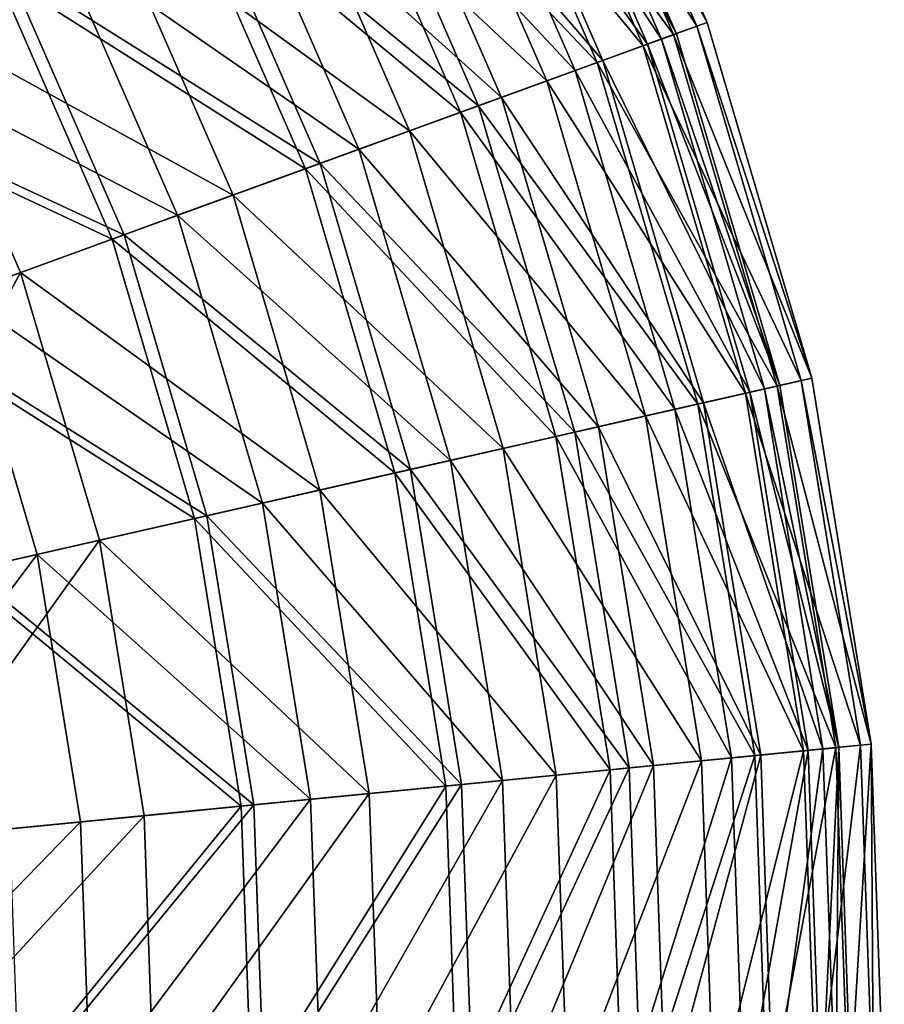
# Model space of a CAD drawing. Header units: millimetres. Extents: x -168 to 182, y 99 to 449.
# Tile 154 of 157: x 131 to 182, y 276 to 334. Entities that reach past the tile are written whole.
import ezdxf

# ---------------------------------------------------------------- set-up
doc = ezdxf.new("R2010")
doc.units = ezdxf.units.MM
doc.header["$LTSCALE"] = 25.4
doc.layers.get('0').update_dxf_attribs({"true_color": 0xff5454})

# ---------------------------------------------------------------- blocks, each defined once
blk = doc.blocks.new('SPHERE-XL-7846.STL#1')
at = {"color": 7, "true_color": 0xe6ffff}
mesh = blk.add_polyface(dxfattribs=at)
corners = [(132.904, 338.861, 69.832), (112.504, 346.387, 52.762), (120.728, 332.599, 52.762), (123.799, 354.125, 69.832)]
mesh.append_faces([[corners[k] for k in face] for face in [(0, 1, 2), (1, 0, 3)]], dxfattribs={"vtx0": -1, "color": 7})
mesh = blk.add_polyface(dxfattribs=at)
corners = [(171.383, 334, 175.175), (160.71, 353.161, 197.021), (169.403, 333.279, 197.021), (162.584, 354.125, 175.175)]
mesh.append_faces([[corners[k] for k in face] for face in [(0, 1, 2), (1, 0, 3)]], dxfattribs={"vtx0": -1, "color": 7})
mesh = blk.add_polyface(dxfattribs=at)
corners = [(162.012, 353.831, 153.238), (171.383, 334, 175.175), (170.779, 333.78, 153.238), (162.584, 354.125, 175.175)]
mesh.append_faces([[corners[k] for k in face] for face in [(0, 1, 2), (1, 0, 3)]], dxfattribs={"vtx0": -1, "color": 7})
mesh = blk.add_polyface(dxfattribs=at)
corners = [(159.002, 352.283, 131.553), (170.779, 333.78, 153.238), (167.599, 332.622, 131.553), (162.012, 353.831, 153.238)]
mesh.append_faces([[corners[k] for k in face] for face in [(0, 1, 2), (1, 0, 3)]], dxfattribs={"vtx0": -1, "color": 7})
mesh = blk.add_polyface(dxfattribs=at)
corners = [(169.403, 333.279, 197.021), (156.419, 350.954, 218.431), (164.869, 331.627, 218.431), (160.71, 353.161, 197.021)]
mesh.append_faces([[corners[k] for k in face] for face in [(0, 1, 2), (1, 0, 3)]], dxfattribs={"vtx0": -1, "color": 7})
mesh = blk.add_polyface(dxfattribs=at)
corners = [(159.24, 352.405, 194.614), (169.563, 333.337, 172.808), (167.85, 332.713, 194.614), (160.861, 353.239, 172.808)]
mesh.append_faces([[corners[k] for k in face] for face in [(0, 1, 2), (1, 0, 3)]], dxfattribs={"vtx0": -1, "color": 7})
mesh = blk.add_polyface(dxfattribs=at)
corners = [(169.563, 333.337, 172.808), (160.022, 352.807, 150.946), (168.676, 333.014, 150.946), (160.861, 353.239, 172.808)]
mesh.append_faces([[corners[k] for k in face] for face in [(0, 1, 2), (1, 0, 3)]], dxfattribs={"vtx0": -1, "color": 7})
mesh = blk.add_polyface(dxfattribs=at)
corners = [(153.603, 349.506, 110.462), (167.599, 332.622, 131.553), (161.894, 330.543, 110.462), (159.002, 352.283, 131.553)]
mesh.append_faces([[corners[k] for k in face] for face in [(0, 1, 2), (1, 0, 3)]], dxfattribs={"vtx0": -1, "color": 7})
mesh = blk.add_polyface(dxfattribs=at)
corners = [(155.183, 350.319, 216.016), (167.85, 332.713, 194.614), (163.564, 331.152, 216.016), (159.24, 352.405, 194.614)]
mesh.append_faces([[corners[k] for k in face] for face in [(0, 1, 2), (1, 0, 3)]], dxfattribs={"vtx0": -1, "color": 7})
mesh = blk.add_polyface(dxfattribs=at)
corners = [(168.676, 333.014, 150.946), (156.734, 351.117, 129.378), (165.203, 331.749, 129.378), (160.022, 352.807, 150.946)]
mesh.append_faces([[corners[k] for k in face] for face in [(0, 1, 2), (1, 0, 3)]], dxfattribs={"vtx0": -1, "color": 7})
mesh = blk.add_polyface(dxfattribs=at)
corners = [(165.203, 331.749, 129.378), (151.052, 348.195, 108.449), (159.199, 329.562, 108.449), (156.734, 351.117, 129.378)]
mesh.append_faces([[corners[k] for k in face] for face in [(0, 1, 2), (1, 0, 3)]], dxfattribs={"vtx0": -1, "color": 7})
mesh = blk.add_polyface(dxfattribs=at)
corners = [(164.869, 331.627, 218.431), (149.778, 347.539, 239.069), (157.853, 329.071, 239.069), (156.419, 350.954, 218.431)]
mesh.append_faces([[corners[k] for k in face] for face in [(0, 1, 2), (1, 0, 3)]], dxfattribs={"vtx0": -1, "color": 7})
mesh = blk.add_polyface(dxfattribs=at)
corners = [(148.757, 347.014, 236.671), (163.564, 331.152, 216.016), (156.774, 328.678, 236.671), (155.183, 350.319, 216.016)]
mesh.append_faces([[corners[k] for k in face] for face in [(0, 1, 2), (1, 0, 3)]], dxfattribs={"vtx0": -1, "color": 7})
mesh = blk.add_polyface(dxfattribs=at)
corners = [(145.899, 345.544, 90.298), (161.894, 330.543, 110.462), (153.754, 327.578, 90.298), (153.603, 349.506, 110.462)]
mesh.append_faces([[corners[k] for k in face] for face in [(0, 1, 2), (1, 0, 3)]], dxfattribs={"vtx0": -1, "color": 7})
mesh = blk.add_polyface(dxfattribs=at)
corners = [(159.199, 329.562, 108.449), (143.066, 344.087, 88.494), (150.761, 326.488, 88.494), (151.052, 348.195, 108.449)]
mesh.append_faces([[corners[k] for k in face] for face in [(0, 1, 2), (1, 0, 3)]], dxfattribs={"vtx0": -1, "color": 7})
mesh = blk.add_polyface(dxfattribs=at)
corners = [(157.853, 329.071, 239.069), (140.893, 342.97, 258.609), (148.465, 325.651, 258.609), (149.778, 347.539, 239.069)]
mesh.append_faces([[corners[k] for k in face] for face in [(0, 1, 2), (1, 0, 3)]], dxfattribs={"vtx0": -1, "color": 7})
mesh = blk.add_polyface(dxfattribs=at)
corners = [(140.063, 342.543, 256.248), (156.774, 328.678, 236.671), (147.588, 325.332, 256.248), (148.757, 347.014, 236.671)]
mesh.append_faces([[corners[k] for k in face] for face in [(0, 1, 2), (1, 0, 3)]], dxfattribs={"vtx0": -1, "color": 7})
mesh = blk.add_polyface(dxfattribs=at)
corners = [(136.01, 340.459, 71.376), (153.754, 327.578, 90.298), (143.306, 323.772, 71.376), (145.899, 345.544, 90.298)]
mesh.append_faces([[corners[k] for k in face] for face in [(0, 1, 2), (1, 0, 3)]], dxfattribs={"vtx0": -1, "color": 7})
mesh = blk.add_polyface(dxfattribs=at)
corners = [(150.761, 326.488, 88.494), (132.904, 338.861, 69.832), (140.024, 322.577, 69.832), (143.066, 344.087, 88.494)]
mesh.append_faces([[corners[k] for k in face] for face in [(0, 1, 2), (1, 0, 3)]], dxfattribs={"vtx0": -1, "color": 7})
mesh = blk.add_polyface(dxfattribs=at)
corners = [(148.465, 325.651, 258.609), (129.902, 337.317, 276.746), (136.852, 321.421, 276.746), (140.893, 342.97, 258.609)]
mesh.append_faces([[corners[k] for k in face] for face in [(0, 1, 2), (1, 0, 3)]], dxfattribs={"vtx0": -1, "color": 7})
mesh = blk.add_polyface(dxfattribs=at)
corners = [(129.241, 336.977, 274.434), (147.588, 325.332, 256.248), (136.154, 321.167, 274.434), (140.063, 342.543, 256.248)]
mesh.append_faces([[corners[k] for k in face] for face in [(0, 1, 2), (1, 0, 3)]], dxfattribs={"vtx0": -1, "color": 7})
mesh = blk.add_polyface(dxfattribs=at)
corners = [(124.093, 334.33, 53.995), (143.306, 323.772, 71.376), (130.715, 319.185, 53.995), (136.01, 340.459, 71.376)]
mesh.append_faces([[corners[k] for k in face] for face in [(0, 1, 2), (1, 0, 3)]], dxfattribs={"vtx0": -1, "color": 7})
mesh = blk.add_polyface(dxfattribs=at)
corners = [(140.024, 322.577, 69.832), (120.728, 332.599, 52.762), (127.16, 317.89, 52.762), (132.904, 338.861, 69.832)]
mesh.append_faces([[corners[k] for k in face] for face in [(0, 1, 2), (1, 0, 3)]], dxfattribs={"vtx0": -1, "color": 7})
mesh = blk.add_polyface(dxfattribs=at)
corners = [(136.852, 321.421, 276.746), (116.979, 330.671, 293.193), (123.198, 316.447, 293.193), (129.902, 337.317, 276.746)]
mesh.append_faces([[corners[k] for k in face] for face in [(0, 1, 2), (1, 0, 3)]], dxfattribs={"vtx0": -1, "color": 7})
mesh = blk.add_polyface(dxfattribs=at)
corners = [(116.465, 330.406, 290.939), (136.154, 321.167, 274.434), (122.655, 316.249, 290.939), (129.241, 336.977, 274.434)]
mesh.append_faces([[corners[k] for k in face] for face in [(0, 1, 2), (1, 0, 3)]], dxfattribs={"vtx0": -1, "color": 7})
mesh = blk.add_polyface(dxfattribs=at)
corners = [(124.093, 334.33, 53.995), (116.179, 313.89, 38.428), (110.336, 327.254, 38.428), (130.715, 319.185, 53.995)]
mesh.append_faces([[corners[k] for k in face] for face in [(0, 1, 2), (1, 0, 3)]], dxfattribs={"vtx0": -1, "color": 7})
mesh = blk.add_polyface(dxfattribs=at)
corners = [(167.599, 332.622, 131.553), (176.963, 312.788, 153.238), (173.663, 312.038, 131.553), (170.779, 333.78, 153.238)]
mesh.append_faces([[corners[k] for k in face] for face in [(0, 1, 2), (1, 0, 3)]], dxfattribs={"vtx0": -1, "color": 7})
mesh = blk.add_polyface(dxfattribs=at)
corners = [(177.59, 312.931, 175.175), (169.403, 333.279, 197.021), (175.535, 312.464, 197.021), (171.383, 334, 175.175)]
mesh.append_faces([[corners[k] for k in face] for face in [(0, 1, 2), (1, 0, 3)]], dxfattribs={"vtx0": -1, "color": 7})
mesh = blk.add_polyface(dxfattribs=at)
corners = [(170.779, 333.78, 153.238), (177.59, 312.931, 175.175), (176.963, 312.788, 153.238), (171.383, 334, 175.175)]
mesh.append_faces([[corners[k] for k in face] for face in [(0, 1, 2), (1, 0, 3)]], dxfattribs={"vtx0": -1, "color": 7})
mesh = blk.add_polyface(dxfattribs=at)
corners = [(175.535, 312.464, 197.021), (164.869, 331.627, 218.431), (170.83, 311.393, 218.431), (169.403, 333.279, 197.021)]
mesh.append_faces([[corners[k] for k in face] for face in [(0, 1, 2), (1, 0, 3)]], dxfattribs={"vtx0": -1, "color": 7})
mesh = blk.add_polyface(dxfattribs=at)
corners = [(167.85, 332.713, 194.614), (175.701, 312.501, 172.808), (173.924, 312.097, 194.614), (169.563, 333.337, 172.808)]
mesh.append_faces([[corners[k] for k in face] for face in [(0, 1, 2), (1, 0, 3)]], dxfattribs={"vtx0": -1, "color": 7})
mesh = blk.add_polyface(dxfattribs=at)
corners = [(175.701, 312.501, 172.808), (168.676, 333.014, 150.946), (174.781, 312.292, 150.946), (169.563, 333.337, 172.808)]
mesh.append_faces([[corners[k] for k in face] for face in [(0, 1, 2), (1, 0, 3)]], dxfattribs={"vtx0": -1, "color": 7})
mesh = blk.add_polyface(dxfattribs=at)
corners = [(161.894, 330.543, 110.462), (173.663, 312.038, 131.553), (167.743, 310.691, 110.462), (167.599, 332.622, 131.553)]
mesh.append_faces([[corners[k] for k in face] for face in [(0, 1, 2), (1, 0, 3)]], dxfattribs={"vtx0": -1, "color": 7})
mesh = blk.add_polyface(dxfattribs=at)
corners = [(163.564, 331.152, 216.016), (173.924, 312.097, 194.614), (169.476, 311.085, 216.016), (167.85, 332.713, 194.614)]
mesh.append_faces([[corners[k] for k in face] for face in [(0, 1, 2), (1, 0, 3)]], dxfattribs={"vtx0": -1, "color": 7})
mesh = blk.add_polyface(dxfattribs=at)
corners = [(174.781, 312.292, 150.946), (165.203, 331.749, 129.378), (171.177, 311.472, 129.378), (168.676, 333.014, 150.946)]
mesh.append_faces([[corners[k] for k in face] for face in [(0, 1, 2), (1, 0, 3)]], dxfattribs={"vtx0": -1, "color": 7})
mesh = blk.add_polyface(dxfattribs=at)
corners = [(170.83, 311.393, 218.431), (157.853, 329.071, 239.069), (163.549, 309.737, 239.069), (164.869, 331.627, 218.431)]
mesh.append_faces([[corners[k] for k in face] for face in [(0, 1, 2), (1, 0, 3)]], dxfattribs={"vtx0": -1, "color": 7})
mesh = blk.add_polyface(dxfattribs=at)
corners = [(171.177, 311.472, 129.378), (159.199, 329.562, 108.449), (164.946, 310.055, 108.449), (165.203, 331.749, 129.378)]
mesh.append_faces([[corners[k] for k in face] for face in [(0, 1, 2), (1, 0, 3)]], dxfattribs={"vtx0": -1, "color": 7})
mesh = blk.add_polyface(dxfattribs=at)
corners = [(156.774, 328.678, 236.671), (169.476, 311.085, 216.016), (162.43, 309.482, 236.671), (163.564, 331.152, 216.016)]
mesh.append_faces([[corners[k] for k in face] for face in [(0, 1, 2), (1, 0, 3)]], dxfattribs={"vtx0": -1, "color": 7})
mesh = blk.add_polyface(dxfattribs=at)
corners = [(153.754, 327.578, 90.298), (167.743, 310.691, 110.462), (159.295, 308.769, 90.298), (161.894, 330.543, 110.462)]
mesh.append_faces([[corners[k] for k in face] for face in [(0, 1, 2), (1, 0, 3)]], dxfattribs={"vtx0": -1, "color": 7})
mesh = blk.add_polyface(dxfattribs=at)
corners = [(164.946, 310.055, 108.449), (150.761, 326.488, 88.494), (156.19, 308.063, 88.494), (159.199, 329.562, 108.449)]
mesh.append_faces([[corners[k] for k in face] for face in [(0, 1, 2), (1, 0, 3)]], dxfattribs={"vtx0": -1, "color": 7})
mesh = blk.add_polyface(dxfattribs=at)
corners = [(163.549, 309.737, 239.069), (148.465, 325.651, 258.609), (153.806, 307.521, 258.609), (157.853, 329.071, 239.069)]
mesh.append_faces([[corners[k] for k in face] for face in [(0, 1, 2), (1, 0, 3)]], dxfattribs={"vtx0": -1, "color": 7})
mesh = blk.add_polyface(dxfattribs=at)
corners = [(147.588, 325.332, 256.248), (162.43, 309.482, 236.671), (152.897, 307.314, 256.248), (156.774, 328.678, 236.671)]
mesh.append_faces([[corners[k] for k in face] for face in [(0, 1, 2), (1, 0, 3)]], dxfattribs={"vtx0": -1, "color": 7})
mesh = blk.add_polyface(dxfattribs=at)
corners = [(143.306, 323.772, 71.376), (159.295, 308.769, 90.298), (148.453, 306.303, 71.376), (153.754, 327.578, 90.298)]
mesh.append_faces([[corners[k] for k in face] for face in [(0, 1, 2), (1, 0, 3)]], dxfattribs={"vtx0": -1, "color": 7})
mesh = blk.add_polyface(dxfattribs=at)
corners = [(156.19, 308.063, 88.494), (140.024, 322.577, 69.832), (145.047, 305.528, 69.832), (150.761, 326.488, 88.494)]
mesh.append_faces([[corners[k] for k in face] for face in [(0, 1, 2), (1, 0, 3)]], dxfattribs={"vtx0": -1, "color": 7})
mesh = blk.add_polyface(dxfattribs=at)
corners = [(153.806, 307.521, 258.609), (136.852, 321.421, 276.746), (141.756, 304.779, 276.746), (148.465, 325.651, 258.609)]
mesh.append_faces([[corners[k] for k in face] for face in [(0, 1, 2), (1, 0, 3)]], dxfattribs={"vtx0": -1, "color": 7})
mesh = blk.add_polyface(dxfattribs=at)
corners = [(136.154, 321.167, 274.434), (152.897, 307.314, 256.248), (141.031, 304.614, 274.434), (147.588, 325.332, 256.248)]
mesh.append_faces([[corners[k] for k in face] for face in [(0, 1, 2), (1, 0, 3)]], dxfattribs={"vtx0": -1, "color": 7})
mesh = blk.add_polyface(dxfattribs=at)
corners = [(130.715, 319.185, 53.995), (148.453, 306.303, 71.376), (135.386, 303.33, 53.995), (143.306, 323.772, 71.376)]
mesh.append_faces([[corners[k] for k in face] for face in [(0, 1, 2), (1, 0, 3)]], dxfattribs={"vtx0": -1, "color": 7})
mesh = blk.add_polyface(dxfattribs=at)
corners = [(145.047, 305.528, 69.832), (127.16, 317.89, 52.762), (131.697, 302.491, 52.762), (140.024, 322.577, 69.832)]
mesh.append_faces([[corners[k] for k in face] for face in [(0, 1, 2), (1, 0, 3)]], dxfattribs={"vtx0": -1, "color": 7})
mesh = blk.add_polyface(dxfattribs=at)
corners = [(141.756, 304.779, 276.746), (123.198, 316.447, 293.193), (127.586, 301.556, 293.193), (136.852, 321.421, 276.746)]
mesh.append_faces([[corners[k] for k in face] for face in [(0, 1, 2), (1, 0, 3)]], dxfattribs={"vtx0": -1, "color": 7})
mesh = blk.add_polyface(dxfattribs=at)
corners = [(122.655, 316.249, 290.939), (141.031, 304.614, 274.434), (127.021, 301.427, 290.939), (136.154, 321.167, 274.434)]
mesh.append_faces([[corners[k] for k in face] for face in [(0, 1, 2), (1, 0, 3)]], dxfattribs={"vtx0": -1, "color": 7})
mesh = blk.add_polyface(dxfattribs=at)
corners = [(130.715, 319.185, 53.995), (120.301, 299.898, 38.428), (116.179, 313.89, 38.428), (135.386, 303.33, 53.995)]
mesh.append_faces([[corners[k] for k in face] for face in [(0, 1, 2), (1, 0, 3)]], dxfattribs={"vtx0": -1, "color": 7})
mesh = blk.add_polyface(dxfattribs=at)
corners = [(116.352, 299, 37.558), (127.16, 317.89, 52.762), (112.373, 312.503, 37.558), (131.697, 302.491, 52.762)]
mesh.append_faces([[corners[k] for k in face] for face in [(0, 1, 2), (1, 0, 3)]], dxfattribs={"vtx0": -1, "color": 7})
mesh = blk.add_polyface(dxfattribs=at)
corners = [(173.663, 312.038, 131.553), (180.468, 291.187, 153.238), (177.1, 290.856, 131.553), (176.963, 312.788, 153.238)]
mesh.append_faces([[corners[k] for k in face] for face in [(0, 1, 2), (1, 0, 3)]], dxfattribs={"vtx0": -1, "color": 7})
mesh = blk.add_polyface(dxfattribs=at)
corners = [(181.108, 291.25, 175.175), (175.535, 312.464, 197.021), (179.011, 291.044, 197.021), (177.59, 312.931, 175.175)]
mesh.append_faces([[corners[k] for k in face] for face in [(0, 1, 2), (1, 0, 3)]], dxfattribs={"vtx0": -1, "color": 7})
mesh = blk.add_polyface(dxfattribs=at)
corners = [(176.963, 312.788, 153.238), (181.108, 291.25, 175.175), (180.468, 291.187, 153.238), (177.59, 312.931, 175.175)]
mesh.append_faces([[corners[k] for k in face] for face in [(0, 1, 2), (1, 0, 3)]], dxfattribs={"vtx0": -1, "color": 7})
mesh = blk.add_polyface(dxfattribs=at)
corners = [(167.743, 310.691, 110.462), (177.1, 290.856, 131.553), (171.058, 290.262, 110.462), (173.663, 312.038, 131.553)]
mesh.append_faces([[corners[k] for k in face] for face in [(0, 1, 2), (1, 0, 3)]], dxfattribs={"vtx0": -1, "color": 7})
mesh = blk.add_polyface(dxfattribs=at)
corners = [(169.476, 311.085, 216.016), (177.366, 290.882, 194.614), (172.826, 290.436, 216.016), (173.924, 312.097, 194.614)]
mesh.append_faces([[corners[k] for k in face] for face in [(0, 1, 2), (1, 0, 3)]], dxfattribs={"vtx0": -1, "color": 7})
mesh = blk.add_polyface(dxfattribs=at)
corners = [(179.011, 291.044, 197.021), (170.83, 311.393, 218.431), (174.209, 290.572, 218.431), (175.535, 312.464, 197.021)]
mesh.append_faces([[corners[k] for k in face] for face in [(0, 1, 2), (1, 0, 3)]], dxfattribs={"vtx0": -1, "color": 7})
mesh = blk.add_polyface(dxfattribs=at)
corners = [(178.241, 290.968, 150.946), (171.177, 311.472, 129.378), (174.562, 290.607, 129.378), (174.781, 312.292, 150.946)]
mesh.append_faces([[corners[k] for k in face] for face in [(0, 1, 2), (1, 0, 3)]], dxfattribs={"vtx0": -1, "color": 7})
mesh = blk.add_polyface(dxfattribs=at)
corners = [(173.924, 312.097, 194.614), (179.18, 291.061, 172.808), (177.366, 290.882, 194.614), (175.701, 312.501, 172.808)]
mesh.append_faces([[corners[k] for k in face] for face in [(0, 1, 2), (1, 0, 3)]], dxfattribs={"vtx0": -1, "color": 7})
mesh = blk.add_polyface(dxfattribs=at)
corners = [(179.18, 291.061, 172.808), (174.781, 312.292, 150.946), (178.241, 290.968, 150.946), (175.701, 312.501, 172.808)]
mesh.append_faces([[corners[k] for k in face] for face in [(0, 1, 2), (1, 0, 3)]], dxfattribs={"vtx0": -1, "color": 7})
mesh = blk.add_polyface(dxfattribs=at)
corners = [(174.562, 290.607, 129.378), (164.946, 310.055, 108.449), (168.203, 289.981, 108.449), (171.177, 311.472, 129.378)]
mesh.append_faces([[corners[k] for k in face] for face in [(0, 1, 2), (1, 0, 3)]], dxfattribs={"vtx0": -1, "color": 7})
mesh = blk.add_polyface(dxfattribs=at)
corners = [(162.43, 309.482, 236.671), (172.826, 290.436, 216.016), (165.635, 289.729, 236.671), (169.476, 311.085, 216.016)]
mesh.append_faces([[corners[k] for k in face] for face in [(0, 1, 2), (1, 0, 3)]], dxfattribs={"vtx0": -1, "color": 7})
mesh = blk.add_polyface(dxfattribs=at)
corners = [(174.209, 290.572, 218.431), (163.549, 309.737, 239.069), (166.777, 289.841, 239.069), (170.83, 311.393, 218.431)]
mesh.append_faces([[corners[k] for k in face] for face in [(0, 1, 2), (1, 0, 3)]], dxfattribs={"vtx0": -1, "color": 7})
mesh = blk.add_polyface(dxfattribs=at)
corners = [(159.295, 308.769, 90.298), (171.058, 290.262, 110.462), (162.436, 289.414, 90.298), (167.743, 310.691, 110.462)]
mesh.append_faces([[corners[k] for k in face] for face in [(0, 1, 2), (1, 0, 3)]], dxfattribs={"vtx0": -1, "color": 7})
mesh = blk.add_polyface(dxfattribs=at)
corners = [(166.777, 289.841, 239.069), (153.806, 307.521, 258.609), (156.834, 288.863, 258.609), (163.549, 309.737, 239.069)]
mesh.append_faces([[corners[k] for k in face] for face in [(0, 1, 2), (1, 0, 3)]], dxfattribs={"vtx0": -1, "color": 7})
mesh = blk.add_polyface(dxfattribs=at)
corners = [(168.203, 289.981, 108.449), (156.19, 308.063, 88.494), (159.266, 289.102, 88.494), (164.946, 310.055, 108.449)]
mesh.append_faces([[corners[k] for k in face] for face in [(0, 1, 2), (1, 0, 3)]], dxfattribs={"vtx0": -1, "color": 7})
mesh = blk.add_polyface(dxfattribs=at)
corners = [(152.897, 307.314, 256.248), (165.635, 289.729, 236.671), (155.906, 288.772, 256.248), (162.43, 309.482, 236.671)]
mesh.append_faces([[corners[k] for k in face] for face in [(0, 1, 2), (1, 0, 3)]], dxfattribs={"vtx0": -1, "color": 7})
mesh = blk.add_polyface(dxfattribs=at)
corners = [(148.453, 306.303, 71.376), (162.436, 289.414, 90.298), (151.37, 288.326, 71.376), (159.295, 308.769, 90.298)]
mesh.append_faces([[corners[k] for k in face] for face in [(0, 1, 2), (1, 0, 3)]], dxfattribs={"vtx0": -1, "color": 7})
mesh = blk.add_polyface(dxfattribs=at)
corners = [(159.266, 289.102, 88.494), (145.047, 305.528, 69.832), (147.894, 287.984, 69.832), (156.19, 308.063, 88.494)]
mesh.append_faces([[corners[k] for k in face] for face in [(0, 1, 2), (1, 0, 3)]], dxfattribs={"vtx0": -1, "color": 7})
mesh = blk.add_polyface(dxfattribs=at)
corners = [(156.834, 288.863, 258.609), (141.756, 304.779, 276.746), (144.534, 287.654, 276.746), (153.806, 307.521, 258.609)]
mesh.append_faces([[corners[k] for k in face] for face in [(0, 1, 2), (1, 0, 3)]], dxfattribs={"vtx0": -1, "color": 7})
mesh = blk.add_polyface(dxfattribs=at)
corners = [(141.031, 304.614, 274.434), (155.906, 288.772, 256.248), (143.795, 287.581, 274.434), (152.897, 307.314, 256.248)]
mesh.append_faces([[corners[k] for k in face] for face in [(0, 1, 2), (1, 0, 3)]], dxfattribs={"vtx0": -1, "color": 7})
mesh = blk.add_polyface(dxfattribs=at)
corners = [(135.386, 303.33, 53.995), (151.37, 288.326, 71.376), (138.034, 287.015, 53.995), (148.453, 306.303, 71.376)]
mesh.append_faces([[corners[k] for k in face] for face in [(0, 1, 2), (1, 0, 3)]], dxfattribs={"vtx0": -1, "color": 7})
mesh = blk.add_polyface(dxfattribs=at)
corners = [(147.894, 287.984, 69.832), (131.697, 302.491, 52.762), (134.268, 286.644, 52.762), (145.047, 305.528, 69.832)]
mesh.append_faces([[corners[k] for k in face] for face in [(0, 1, 2), (1, 0, 3)]], dxfattribs={"vtx0": -1, "color": 7})
mesh = blk.add_polyface(dxfattribs=at)
corners = [(127.021, 301.427, 290.939), (143.795, 287.581, 274.434), (129.496, 286.175, 290.939), (141.031, 304.614, 274.434)]
mesh.append_faces([[corners[k] for k in face] for face in [(0, 1, 2), (1, 0, 3)]], dxfattribs={"vtx0": -1, "color": 7})
mesh = blk.add_polyface(dxfattribs=at)
corners = [(144.534, 287.654, 276.746), (127.586, 301.556, 293.193), (130.072, 286.232, 293.193), (141.756, 304.779, 276.746)]
mesh.append_faces([[corners[k] for k in face] for face in [(0, 1, 2), (1, 0, 3)]], dxfattribs={"vtx0": -1, "color": 7})
mesh = blk.add_polyface(dxfattribs=at)
corners = [(135.386, 303.33, 53.995), (122.637, 285.501, 38.428), (120.301, 299.898, 38.428), (138.034, 287.015, 53.995)]
mesh.append_faces([[corners[k] for k in face] for face in [(0, 1, 2), (1, 0, 3)]], dxfattribs={"vtx0": -1, "color": 7})
mesh = blk.add_polyface(dxfattribs=at)
corners = [(118.606, 285.104, 37.558), (131.697, 302.491, 52.762), (116.352, 299, 37.558), (134.268, 286.644, 52.762)]
mesh.append_faces([[corners[k] for k in face] for face in [(0, 1, 2), (1, 0, 3)]], dxfattribs={"vtx0": -1, "color": 7})
mesh = blk.add_polyface(dxfattribs=at)
corners = [(179.011, 291.044, 197.021), (174.951, 269.491, 218.431), (179.774, 269.358, 197.021), (174.209, 290.572, 218.431)]
mesh.append_faces([[corners[k] for k in face] for face in [(0, 1, 2), (1, 0, 3)]], dxfattribs={"vtx0": -1, "color": 7})
mesh = blk.add_polyface(dxfattribs=at)
corners = [(177.855, 269.411, 131.553), (180.468, 291.187, 153.238), (181.238, 269.317, 153.238), (177.1, 290.856, 131.553)]
mesh.append_faces([[corners[k] for k in face] for face in [(0, 1, 2), (1, 0, 3)]], dxfattribs={"vtx0": -1, "color": 7})
mesh = blk.add_polyface(dxfattribs=at)
corners = [(178.122, 269.403, 194.614), (179.18, 291.061, 172.808), (179.944, 269.353, 172.808), (177.366, 290.882, 194.614)]
mesh.append_faces([[corners[k] for k in face] for face in [(0, 1, 2), (1, 0, 3)]], dxfattribs={"vtx0": -1, "color": 7})
mesh = blk.add_polyface(dxfattribs=at)
corners = [(179.18, 291.061, 172.808), (179.001, 269.379, 150.946), (179.944, 269.353, 172.808), (178.241, 290.968, 150.946)]
mesh.append_faces([[corners[k] for k in face] for face in [(0, 1, 2), (1, 0, 3)]], dxfattribs={"vtx0": -1, "color": 7})
mesh = blk.add_polyface(dxfattribs=at)
corners = [(181.108, 291.25, 175.175), (179.774, 269.358, 197.021), (181.881, 269.299, 175.175), (179.011, 291.044, 197.021)]
mesh.append_faces([[corners[k] for k in face] for face in [(0, 1, 2), (1, 0, 3)]], dxfattribs={"vtx0": -1, "color": 7})
mesh = blk.add_polyface(dxfattribs=at)
corners = [(181.238, 269.317, 153.238), (181.108, 291.25, 175.175), (181.881, 269.299, 175.175), (180.468, 291.187, 153.238)]
mesh.append_faces([[corners[k] for k in face] for face in [(0, 1, 2), (1, 0, 3)]], dxfattribs={"vtx0": -1, "color": 7})
mesh = blk.add_polyface(dxfattribs=at)
corners = [(174.209, 290.572, 218.431), (167.486, 269.698, 239.069), (174.951, 269.491, 218.431), (166.777, 289.841, 239.069)]
mesh.append_faces([[corners[k] for k in face] for face in [(0, 1, 2), (1, 0, 3)]], dxfattribs={"vtx0": -1, "color": 7})
mesh = blk.add_polyface(dxfattribs=at)
corners = [(174.562, 290.607, 129.378), (168.919, 269.658, 108.449), (175.306, 269.481, 129.378), (168.203, 289.981, 108.449)]
mesh.append_faces([[corners[k] for k in face] for face in [(0, 1, 2), (1, 0, 3)]], dxfattribs={"vtx0": -1, "color": 7})
mesh = blk.add_polyface(dxfattribs=at)
corners = [(171.786, 269.579, 110.462), (177.1, 290.856, 131.553), (177.855, 269.411, 131.553), (171.058, 290.262, 110.462)]
mesh.append_faces([[corners[k] for k in face] for face in [(0, 1, 2), (1, 0, 3)]], dxfattribs={"vtx0": -1, "color": 7})
mesh = blk.add_polyface(dxfattribs=at)
corners = [(173.562, 269.53, 216.016), (177.366, 290.882, 194.614), (178.122, 269.403, 194.614), (172.826, 290.436, 216.016)]
mesh.append_faces([[corners[k] for k in face] for face in [(0, 1, 2), (1, 0, 3)]], dxfattribs={"vtx0": -1, "color": 7})
mesh = blk.add_polyface(dxfattribs=at)
corners = [(178.241, 290.968, 150.946), (175.306, 269.481, 129.378), (179.001, 269.379, 150.946), (174.562, 290.607, 129.378)]
mesh.append_faces([[corners[k] for k in face] for face in [(0, 1, 2), (1, 0, 3)]], dxfattribs={"vtx0": -1, "color": 7})
mesh = blk.add_polyface(dxfattribs=at)
corners = [(168.203, 289.981, 108.449), (159.942, 269.906, 88.494), (168.919, 269.658, 108.449), (159.266, 289.102, 88.494)]
mesh.append_faces([[corners[k] for k in face] for face in [(0, 1, 2), (1, 0, 3)]], dxfattribs={"vtx0": -1, "color": 7})
mesh = blk.add_polyface(dxfattribs=at)
corners = [(163.126, 269.818, 90.298), (171.058, 290.262, 110.462), (171.786, 269.579, 110.462), (162.436, 289.414, 90.298)]
mesh.append_faces([[corners[k] for k in face] for face in [(0, 1, 2), (1, 0, 3)]], dxfattribs={"vtx0": -1, "color": 7})
mesh = blk.add_polyface(dxfattribs=at)
corners = [(166.339, 269.729, 236.671), (172.826, 290.436, 216.016), (173.562, 269.53, 216.016), (165.635, 289.729, 236.671)]
mesh.append_faces([[corners[k] for k in face] for face in [(0, 1, 2), (1, 0, 3)]], dxfattribs={"vtx0": -1, "color": 7})
mesh = blk.add_polyface(dxfattribs=at)
corners = [(152.01, 270.125, 71.376), (162.436, 289.414, 90.298), (163.126, 269.818, 90.298), (151.37, 288.326, 71.376)]
mesh.append_faces([[corners[k] for k in face] for face in [(0, 1, 2), (1, 0, 3)]], dxfattribs={"vtx0": -1, "color": 7})
mesh = blk.add_polyface(dxfattribs=at)
corners = [(156.566, 269.999, 256.248), (165.635, 289.729, 236.671), (166.339, 269.729, 236.671), (155.906, 288.772, 256.248)]
mesh.append_faces([[corners[k] for k in face] for face in [(0, 1, 2), (1, 0, 3)]], dxfattribs={"vtx0": -1, "color": 7})
mesh = blk.add_polyface(dxfattribs=at)
corners = [(166.777, 289.841, 239.069), (157.499, 269.974, 258.609), (167.486, 269.698, 239.069), (156.834, 288.863, 258.609)]
mesh.append_faces([[corners[k] for k in face] for face in [(0, 1, 2), (1, 0, 3)]], dxfattribs={"vtx0": -1, "color": 7})
mesh = blk.add_polyface(dxfattribs=at)
corners = [(144.402, 270.336, 274.434), (155.906, 288.772, 256.248), (156.566, 269.999, 256.248), (143.795, 287.581, 274.434)]
mesh.append_faces([[corners[k] for k in face] for face in [(0, 1, 2), (1, 0, 3)]], dxfattribs={"vtx0": -1, "color": 7})
mesh = blk.add_polyface(dxfattribs=at)
corners = [(156.834, 288.863, 258.609), (145.145, 270.315, 276.746), (157.499, 269.974, 258.609), (144.534, 287.654, 276.746)]
mesh.append_faces([[corners[k] for k in face] for face in [(0, 1, 2), (1, 0, 3)]], dxfattribs={"vtx0": -1, "color": 7})
mesh = blk.add_polyface(dxfattribs=at)
corners = [(159.266, 289.102, 88.494), (148.519, 270.222, 69.832), (159.942, 269.906, 88.494), (147.894, 287.984, 69.832)]
mesh.append_faces([[corners[k] for k in face] for face in [(0, 1, 2), (1, 0, 3)]], dxfattribs={"vtx0": -1, "color": 7})
mesh = blk.add_polyface(dxfattribs=at)
corners = [(138.615, 270.496, 53.995), (151.37, 288.326, 71.376), (152.01, 270.125, 71.376), (138.034, 287.015, 53.995)]
mesh.append_faces([[corners[k] for k in face] for face in [(0, 1, 2), (1, 0, 3)]], dxfattribs={"vtx0": -1, "color": 7})
mesh = blk.add_polyface(dxfattribs=at)
corners = [(130.04, 270.733, 290.939), (143.795, 287.581, 274.434), (144.402, 270.336, 274.434), (129.496, 286.175, 290.939)]
mesh.append_faces([[corners[k] for k in face] for face in [(0, 1, 2), (1, 0, 3)]], dxfattribs={"vtx0": -1, "color": 7})
mesh = blk.add_polyface(dxfattribs=at)
corners = [(144.534, 287.654, 276.746), (130.618, 270.717, 293.193), (145.145, 270.315, 276.746), (130.072, 286.232, 293.193)]
mesh.append_faces([[corners[k] for k in face] for face in [(0, 1, 2), (1, 0, 3)]], dxfattribs={"vtx0": -1, "color": 7})
mesh = blk.add_polyface(dxfattribs=at)
corners = [(147.894, 287.984, 69.832), (134.833, 270.6, 52.762), (148.519, 270.222, 69.832), (134.268, 286.644, 52.762)]
mesh.append_faces([[corners[k] for k in face] for face in [(0, 1, 2), (1, 0, 3)]], dxfattribs={"vtx0": -1, "color": 7})
mesh = blk.add_polyface(dxfattribs=at)
corners = [(123.151, 270.923, 38.428), (138.034, 287.015, 53.995), (138.615, 270.496, 53.995), (122.637, 285.501, 38.428)]
mesh.append_faces([[corners[k] for k in face] for face in [(0, 1, 2), (1, 0, 3)]], dxfattribs={"vtx0": -1, "color": 7})
mesh = blk.add_polyface(dxfattribs=at)
corners = [(119.102, 271.035, 37.558), (134.268, 286.644, 52.762), (118.606, 285.104, 37.558), (134.833, 270.6, 52.762)]
mesh.append_faces([[corners[k] for k in face] for face in [(0, 1, 2), (1, 0, 3)]], dxfattribs={"vtx0": -1, "color": 7})
blk = doc.blocks.new('Grupuj#1')
at = {"color": 0}
blk.add_blockref('SPHERE-XL-7846.STL#1', (167.79, -99.34, -13.682), dxfattribs=at)

msp = doc.modelspace()

# ---------------------------------------------------------------- block references
at = {"color": 0}
msp.add_blockref('Grupuj#1', (-167.79, 99.34, 13.682), dxfattribs=at)

doc.saveas('drawing.dxf')
